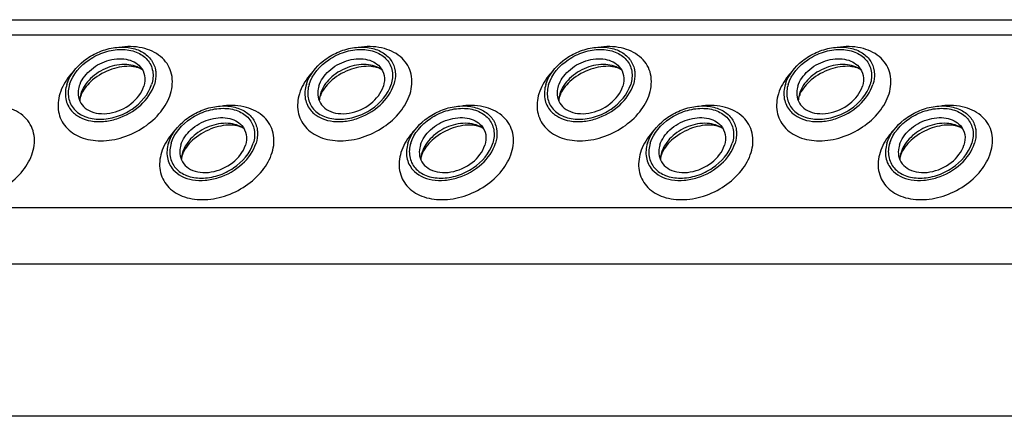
# Model space of a CAD drawing. Header units: millimetres. Extents: x 0 to 2100, y 0 to 2970.
# Tile 22 of 28: x 1474 to 1524, y 1159 to 1179. Entities that reach past the tile are written whole.
import ezdxf

# ---------------------------------------------------------------- set-up
doc = ezdxf.new("R2010")
doc.units = ezdxf.units.MM
doc.header["$LTSCALE"] = 193.6
doc.layers.get('0').update_dxf_attribs({"linetype": 'CONTINUOUS'})

msp = doc.modelspace()

# ---------------------------------------------------------------- linework, layer by layer
at = {"color": 7, "linetype": 'CONTINUOUS'}
for p, q in [((1382.741, 1178.894), (1627.461, 1178.894)), ((1586.698, 1159.096), (1421.902, 1159.096))]:
    msp.add_line(p, q, dxfattribs=at)
at = {"color": 9, "linetype": 'CONTINUOUS'}
for p, q in [((1382.131, 1178.138), (1627.227, 1178.138)), ((1387.499, 1169.521), (1615.089, 1169.521)), ((1388.878, 1166.711), (1616.468, 1166.711))]:
    msp.add_line(p, q, dxfattribs=at)
at = {"color": 7, "linetype": 'CONTINUOUS'}
for centre, radius, start, end in [((1478.693, 1174.797), 1.361, 162.7878, 168.4706), ((1490.658, 1174.797), 1.361, 162.7878, 168.4706), ((1502.623, 1174.797), 1.361, 162.7878, 168.4706), ((1514.588, 1174.797), 1.361, 162.7878, 168.4706), ((1478.628, 1174.812), 1.294, 168.5133, 169.2517), ((1490.593, 1174.812), 1.294, 168.5133, 169.2517), ((1502.558, 1174.812), 1.294, 168.5133, 169.2517), ((1514.523, 1174.812), 1.294, 168.5133, 169.2517), ((1483.768, 1171.86), 1.361, 162.7878, 168.4706), ((1495.733, 1171.86), 1.361, 162.7878, 168.4706), ((1507.698, 1171.86), 1.361, 162.7878, 168.4706), ((1519.663, 1171.86), 1.361, 162.7878, 168.4706), ((1483.703, 1171.874), 1.294, 168.5133, 169.2517), ((1495.668, 1171.874), 1.294, 168.5133, 169.2517), ((1507.633, 1171.874), 1.294, 168.5133, 169.2517), ((1519.597, 1171.874), 1.294, 168.5133, 169.2517)]:
    msp.add_arc(centre, radius, start, end, dxfattribs=at)
at = {"color": 9, "linetype": 'CONTINUOUS'}
for points, knots in [([(1481.871, 1175.2), (1481.967, 1175.511), (1482.008, 1176.018), (1481.777, 1176.617), (1481.374, 1177.13), (1480.561, 1177.543), (1479.828, 1177.571), (1479.448, 1177.528)], [0, 0, 0, 0, 0.240665, 0.354769, 0.469832, 0.716834, 1, 1, 1, 1]), ([(1493.836, 1175.2), (1493.932, 1175.511), (1493.973, 1176.018), (1493.742, 1176.617), (1493.339, 1177.13), (1492.526, 1177.543), (1491.793, 1177.571), (1491.413, 1177.528)], [0, 0, 0, 0, 0.240665, 0.354769, 0.469832, 0.716834, 1, 1, 1, 1]), ([(1505.801, 1175.2), (1505.897, 1175.511), (1505.938, 1176.018), (1505.707, 1176.617), (1505.304, 1177.13), (1504.491, 1177.543), (1503.758, 1177.571), (1503.378, 1177.528)], [0, 0, 0, 0, 0.240665, 0.354769, 0.469832, 0.716834, 1, 1, 1, 1]), ([(1517.766, 1175.2), (1517.862, 1175.511), (1517.903, 1176.018), (1517.672, 1176.617), (1517.268, 1177.13), (1516.456, 1177.543), (1515.722, 1177.571), (1515.343, 1177.528)], [0, 0, 0, 0, 0.240665, 0.354769, 0.469832, 0.716834, 1, 1, 1, 1]), ([(1477.064, 1176.361), (1476.98, 1176.274), (1476.677, 1175.932), (1476.444, 1175.522), (1476.345, 1175.2)], [0, 0, 0, 0, 0.264813, 1, 1, 1, 1]), ([(1489.029, 1176.361), (1488.944, 1176.274), (1488.642, 1175.932), (1488.409, 1175.522), (1488.31, 1175.2)], [0, 0, 0, 0, 0.264813, 1, 1, 1, 1]), ([(1500.994, 1176.361), (1500.909, 1176.274), (1500.607, 1175.932), (1500.374, 1175.522), (1500.275, 1175.2)], [0, 0, 0, 0, 0.264813, 1, 1, 1, 1]), ([(1512.959, 1176.361), (1512.874, 1176.274), (1512.571, 1175.932), (1512.339, 1175.522), (1512.239, 1175.2)], [0, 0, 0, 0, 0.264813, 1, 1, 1, 1]), ([(1476.345, 1175.2), (1476.256, 1174.913), (1476.192, 1174.307), (1476.591, 1173.469), (1477.396, 1172.949), (1478.42, 1172.792), (1479.525, 1172.982), (1480.567, 1173.486), (1481.405, 1174.234), (1481.77, 1174.874), (1481.871, 1175.2)], [0, 0, 0, 0, 0.111157, 0.215255, 0.325888, 0.451362, 0.590271, 0.734546, 0.873873, 1, 1, 1, 1]), ([(1488.31, 1175.2), (1488.221, 1174.913), (1488.157, 1174.307), (1488.556, 1173.469), (1489.361, 1172.949), (1490.385, 1172.792), (1491.49, 1172.982), (1492.532, 1173.486), (1493.369, 1174.234), (1493.735, 1174.874), (1493.836, 1175.2)], [0, 0, 0, 0, 0.111157, 0.215255, 0.325888, 0.451362, 0.590271, 0.734546, 0.873873, 1, 1, 1, 1]), ([(1500.275, 1175.2), (1500.186, 1174.913), (1500.122, 1174.307), (1500.521, 1173.469), (1501.326, 1172.949), (1502.35, 1172.792), (1503.455, 1172.982), (1504.497, 1173.486), (1505.334, 1174.234), (1505.7, 1174.874), (1505.801, 1175.2)], [0, 0, 0, 0, 0.111157, 0.215255, 0.325888, 0.451362, 0.590271, 0.734546, 0.873873, 1, 1, 1, 1]), ([(1512.239, 1175.2), (1512.151, 1174.913), (1512.087, 1174.307), (1512.486, 1173.469), (1513.29, 1172.949), (1514.315, 1172.792), (1515.42, 1172.982), (1516.462, 1173.486), (1517.299, 1174.234), (1517.665, 1174.874), (1517.766, 1175.2)], [0, 0, 0, 0, 0.111157, 0.215255, 0.325888, 0.451362, 0.590271, 0.734546, 0.873873, 1, 1, 1, 1]), ([(1474.981, 1172.263), (1475.077, 1172.573), (1475.118, 1173.08), (1474.887, 1173.68), (1474.483, 1174.193), (1473.671, 1174.606), (1472.937, 1174.634), (1472.558, 1174.59)], [0, 0, 0, 0, 0.240665, 0.354769, 0.469832, 0.716834, 1, 1, 1, 1]), ([(1486.946, 1172.263), (1487.042, 1172.573), (1487.083, 1173.08), (1486.851, 1173.68), (1486.448, 1174.193), (1485.636, 1174.606), (1484.902, 1174.634), (1484.522, 1174.59)], [0, 0, 0, 0, 0.240665, 0.354769, 0.469832, 0.716834, 1, 1, 1, 1]), ([(1498.911, 1172.263), (1499.007, 1172.573), (1499.048, 1173.08), (1498.816, 1173.68), (1498.413, 1174.193), (1497.601, 1174.606), (1496.867, 1174.634), (1496.487, 1174.59)], [0, 0, 0, 0, 0.240665, 0.354769, 0.469832, 0.716834, 1, 1, 1, 1]), ([(1510.876, 1172.263), (1510.972, 1172.573), (1511.013, 1173.08), (1510.781, 1173.68), (1510.378, 1174.193), (1509.566, 1174.606), (1508.832, 1174.634), (1508.452, 1174.59)], [0, 0, 0, 0, 0.240665, 0.354769, 0.469832, 0.716834, 1, 1, 1, 1]), ([(1522.841, 1172.263), (1522.937, 1172.573), (1522.978, 1173.08), (1522.746, 1173.68), (1522.343, 1174.193), (1521.531, 1174.606), (1520.797, 1174.634), (1520.417, 1174.59)], [0, 0, 0, 0, 0.240665, 0.354769, 0.469832, 0.716834, 1, 1, 1, 1]), ([(1482.139, 1173.424), (1482.054, 1173.337), (1481.751, 1172.994), (1481.519, 1172.584), (1481.419, 1172.263)], [0, 0, 0, 0, 0.264813, 1, 1, 1, 1]), ([(1494.104, 1173.424), (1494.019, 1173.337), (1493.716, 1172.994), (1493.484, 1172.584), (1493.384, 1172.263)], [0, 0, 0, 0, 0.264813, 1, 1, 1, 1]), ([(1506.069, 1173.424), (1505.984, 1173.337), (1505.681, 1172.994), (1505.449, 1172.584), (1505.349, 1172.263)], [0, 0, 0, 0, 0.264813, 1, 1, 1, 1]), ([(1518.034, 1173.424), (1517.949, 1173.337), (1517.646, 1172.994), (1517.414, 1172.584), (1517.314, 1172.263)], [0, 0, 0, 0, 0.264813, 1, 1, 1, 1]), ([(1469.454, 1172.263), (1469.366, 1171.975), (1469.302, 1171.369), (1469.701, 1170.532), (1470.505, 1170.011), (1471.53, 1169.855), (1472.635, 1170.044), (1473.677, 1170.549), (1474.514, 1171.296), (1474.88, 1171.937), (1474.981, 1172.263)], [0, 0, 0, 0, 0.111157, 0.215255, 0.325888, 0.451362, 0.590271, 0.734546, 0.873873, 1, 1, 1, 1]), ([(1481.419, 1172.263), (1481.331, 1171.975), (1481.267, 1171.369), (1481.666, 1170.532), (1482.47, 1170.011), (1483.495, 1169.855), (1484.6, 1170.044), (1485.642, 1170.549), (1486.479, 1171.296), (1486.845, 1171.937), (1486.946, 1172.263)], [0, 0, 0, 0, 0.111157, 0.215255, 0.325888, 0.451362, 0.590271, 0.734546, 0.873873, 1, 1, 1, 1]), ([(1493.384, 1172.263), (1493.296, 1171.975), (1493.231, 1171.369), (1493.631, 1170.532), (1494.435, 1170.011), (1495.46, 1169.855), (1496.565, 1170.044), (1497.607, 1170.549), (1498.444, 1171.296), (1498.81, 1171.937), (1498.911, 1172.263)], [0, 0, 0, 0, 0.111157, 0.215255, 0.325888, 0.451362, 0.590271, 0.734546, 0.873873, 1, 1, 1, 1]), ([(1505.349, 1172.263), (1505.261, 1171.975), (1505.196, 1171.369), (1505.596, 1170.532), (1506.4, 1170.011), (1507.425, 1169.855), (1508.53, 1170.044), (1509.572, 1170.549), (1510.409, 1171.296), (1510.775, 1171.937), (1510.876, 1172.263)], [0, 0, 0, 0, 0.111157, 0.215255, 0.325888, 0.451362, 0.590271, 0.734546, 0.873873, 1, 1, 1, 1]), ([(1517.314, 1172.263), (1517.225, 1171.975), (1517.161, 1171.369), (1517.56, 1170.532), (1518.365, 1170.011), (1519.39, 1169.855), (1520.495, 1170.044), (1521.537, 1170.549), (1522.374, 1171.296), (1522.74, 1171.937), (1522.841, 1172.263)], [0, 0, 0, 0, 0.111157, 0.215255, 0.325888, 0.451362, 0.590271, 0.734546, 0.873873, 1, 1, 1, 1])]:
    msp.add_open_spline(points, degree=3, knots=knots, dxfattribs=at)
at = {"color": 7, "linetype": 'CONTINUOUS'}
for points, knots in [([(1476.692, 1175.666), (1476.835, 1176.129), (1477.343, 1176.763), (1478.221, 1177.285), (1478.981, 1177.52), (1479.732, 1177.549), (1480.4, 1177.365), (1480.907, 1176.969), (1481.079, 1176.59), (1481.116, 1176.4)], [0, 0, 0, 0, 0.256023, 0.397887, 0.538537, 0.670709, 0.789982, 0.897281, 1, 1, 1, 1]), ([(1476.83, 1175.666), (1476.985, 1176.168), (1477.58, 1176.837), (1478.445, 1177.251), (1479.001, 1177.386), (1479.531, 1177.431), (1480.149, 1177.336), (1480.746, 1176.95), (1481.042, 1176.329), (1480.994, 1175.879), (1480.928, 1175.666)], [0, 0, 0, 0, 0.262644, 0.40739, 0.478548, 0.547163, 0.673046, 0.784041, 0.88848, 1, 1, 1, 1]), ([(1488.657, 1175.666), (1488.8, 1176.129), (1489.308, 1176.763), (1490.186, 1177.285), (1490.946, 1177.52), (1491.697, 1177.549), (1492.365, 1177.365), (1492.872, 1176.969), (1493.044, 1176.59), (1493.081, 1176.4)], [0, 0, 0, 0, 0.256023, 0.397887, 0.538537, 0.670709, 0.789982, 0.897281, 1, 1, 1, 1]), ([(1488.795, 1175.666), (1488.95, 1176.168), (1489.544, 1176.837), (1490.41, 1177.251), (1490.966, 1177.386), (1491.496, 1177.431), (1492.114, 1177.336), (1492.711, 1176.95), (1493.007, 1176.329), (1492.959, 1175.879), (1492.893, 1175.666)], [0, 0, 0, 0, 0.262644, 0.40739, 0.478548, 0.547163, 0.673046, 0.784041, 0.88848, 1, 1, 1, 1]), ([(1500.621, 1175.666), (1500.765, 1176.129), (1501.273, 1176.763), (1502.151, 1177.285), (1502.91, 1177.52), (1503.662, 1177.549), (1504.33, 1177.365), (1504.837, 1176.969), (1505.009, 1176.59), (1505.046, 1176.4)], [0, 0, 0, 0, 0.256023, 0.397887, 0.538537, 0.670709, 0.789982, 0.897281, 1, 1, 1, 1]), ([(1500.76, 1175.666), (1500.915, 1176.168), (1501.509, 1176.837), (1502.375, 1177.251), (1502.931, 1177.386), (1503.461, 1177.431), (1504.079, 1177.336), (1504.676, 1176.95), (1504.972, 1176.329), (1504.924, 1175.879), (1504.858, 1175.666)], [0, 0, 0, 0, 0.262644, 0.40739, 0.478548, 0.547163, 0.673046, 0.784041, 0.88848, 1, 1, 1, 1]), ([(1512.586, 1175.666), (1512.729, 1176.129), (1513.238, 1176.763), (1514.116, 1177.285), (1514.875, 1177.52), (1515.626, 1177.549), (1516.295, 1177.365), (1516.802, 1176.969), (1516.974, 1176.59), (1517.011, 1176.4)], [0, 0, 0, 0, 0.256023, 0.397887, 0.538537, 0.670709, 0.789982, 0.897281, 1, 1, 1, 1]), ([(1512.725, 1175.666), (1512.88, 1176.168), (1513.474, 1176.837), (1514.34, 1177.251), (1514.896, 1177.386), (1515.426, 1177.431), (1516.044, 1177.336), (1516.641, 1176.95), (1516.937, 1176.329), (1516.889, 1175.879), (1516.823, 1175.666)], [0, 0, 0, 0, 0.262644, 0.40739, 0.478548, 0.547163, 0.673046, 0.784041, 0.88848, 1, 1, 1, 1]), ([(1477.313, 1175.573), (1477.403, 1175.864), (1477.798, 1176.411), (1478.52, 1176.819), (1479.169, 1176.955), (1479.637, 1176.942), (1480.05, 1176.813), (1480.273, 1176.646), (1480.358, 1176.549)], [0, 0, 0, 0, 0.246509, 0.519762, 0.654244, 0.780195, 0.89511, 1, 1, 1, 1]), ([(1480.471, 1176.387), (1480.249, 1176.553), (1479.633, 1176.731), (1478.856, 1176.581), (1478.264, 1176.284), (1477.761, 1175.892), (1477.482, 1175.487), (1477.393, 1175.2)], [0, 0, 0, 0, 0.224625, 0.486047, 0.622957, 0.757186, 1, 1, 1, 1]), ([(1480.471, 1176.387), (1480.412, 1176.431), (1480.236, 1176.514), (1479.718, 1176.61), (1478.887, 1176.469), (1478.002, 1175.98), (1477.545, 1175.458), (1477.423, 1175.186)], [0, 0, 0, 0, 0.06197, 0.161076, 0.439025, 0.749133, 1, 1, 1, 1]), ([(1489.278, 1175.573), (1489.368, 1175.864), (1489.763, 1176.411), (1490.485, 1176.819), (1491.134, 1176.955), (1491.602, 1176.942), (1492.015, 1176.813), (1492.238, 1176.646), (1492.323, 1176.549)], [0, 0, 0, 0, 0.246509, 0.519762, 0.654244, 0.780195, 0.89511, 1, 1, 1, 1]), ([(1492.436, 1176.387), (1492.214, 1176.553), (1491.598, 1176.731), (1490.821, 1176.581), (1490.229, 1176.284), (1489.726, 1175.892), (1489.447, 1175.487), (1489.358, 1175.2)], [0, 0, 0, 0, 0.224625, 0.486047, 0.622957, 0.757186, 1, 1, 1, 1]), ([(1492.436, 1176.387), (1492.377, 1176.431), (1492.201, 1176.514), (1491.683, 1176.61), (1490.852, 1176.469), (1489.967, 1175.98), (1489.51, 1175.458), (1489.388, 1175.186)], [0, 0, 0, 0, 0.06197, 0.161076, 0.439025, 0.749133, 1, 1, 1, 1]), ([(1501.243, 1175.573), (1501.333, 1175.864), (1501.728, 1176.411), (1502.45, 1176.819), (1503.099, 1176.955), (1503.567, 1176.942), (1503.98, 1176.813), (1504.203, 1176.646), (1504.288, 1176.549)], [0, 0, 0, 0, 0.246509, 0.519762, 0.654244, 0.780195, 0.89511, 1, 1, 1, 1]), ([(1504.401, 1176.387), (1504.178, 1176.553), (1503.563, 1176.731), (1502.786, 1176.581), (1502.194, 1176.284), (1501.691, 1175.892), (1501.412, 1175.487), (1501.323, 1175.2)], [0, 0, 0, 0, 0.224625, 0.486047, 0.622957, 0.757186, 1, 1, 1, 1]), ([(1504.401, 1176.387), (1504.342, 1176.431), (1504.166, 1176.514), (1503.648, 1176.61), (1502.817, 1176.469), (1501.932, 1175.98), (1501.475, 1175.458), (1501.352, 1175.186)], [0, 0, 0, 0, 0.06197, 0.161076, 0.439025, 0.749133, 1, 1, 1, 1]), ([(1513.208, 1175.573), (1513.298, 1175.864), (1513.693, 1176.411), (1514.415, 1176.819), (1515.064, 1176.955), (1515.532, 1176.942), (1515.945, 1176.813), (1516.168, 1176.646), (1516.253, 1176.549)], [0, 0, 0, 0, 0.246509, 0.519762, 0.654244, 0.780195, 0.89511, 1, 1, 1, 1]), ([(1516.366, 1176.387), (1516.143, 1176.553), (1515.528, 1176.731), (1514.751, 1176.581), (1514.159, 1176.284), (1513.656, 1175.892), (1513.377, 1175.487), (1513.288, 1175.2)], [0, 0, 0, 0, 0.224625, 0.486047, 0.622957, 0.757186, 1, 1, 1, 1]), ([(1516.366, 1176.387), (1516.307, 1176.431), (1516.131, 1176.514), (1515.613, 1176.61), (1514.781, 1176.469), (1513.897, 1175.98), (1513.44, 1175.458), (1513.317, 1175.186)], [0, 0, 0, 0, 0.06197, 0.161076, 0.439025, 0.749133, 1, 1, 1, 1]), ([(1480.358, 1176.549), (1480.468, 1176.425), (1480.626, 1176.098), (1480.589, 1175.742), (1480.537, 1175.573)], [0, 0, 0, 0, 0.48372, 1, 1, 1, 1]), ([(1481.116, 1176.4), (1481.128, 1176.341), (1481.158, 1176.096), (1481.122, 1175.845), (1481.067, 1175.666)], [0, 0, 0, 0, 0.240827, 1, 1, 1, 1]), ([(1492.323, 1176.549), (1492.433, 1176.425), (1492.591, 1176.098), (1492.554, 1175.742), (1492.502, 1175.573)], [0, 0, 0, 0, 0.48372, 1, 1, 1, 1]), ([(1493.081, 1176.4), (1493.092, 1176.341), (1493.123, 1176.096), (1493.087, 1175.845), (1493.032, 1175.666)], [0, 0, 0, 0, 0.240827, 1, 1, 1, 1]), ([(1504.288, 1176.549), (1504.398, 1176.425), (1504.556, 1176.098), (1504.519, 1175.742), (1504.467, 1175.573)], [0, 0, 0, 0, 0.48372, 1, 1, 1, 1]), ([(1505.046, 1176.4), (1505.057, 1176.341), (1505.088, 1176.096), (1505.052, 1175.845), (1504.996, 1175.666)], [0, 0, 0, 0, 0.240827, 1, 1, 1, 1]), ([(1516.253, 1176.549), (1516.363, 1176.425), (1516.521, 1176.098), (1516.484, 1175.742), (1516.432, 1175.573)], [0, 0, 0, 0, 0.48372, 1, 1, 1, 1]), ([(1517.011, 1176.4), (1517.022, 1176.341), (1517.053, 1176.096), (1517.017, 1175.845), (1516.961, 1175.666)], [0, 0, 0, 0, 0.240827, 1, 1, 1, 1]), ([(1476.692, 1175.666), (1476.621, 1175.438), (1476.57, 1174.956), (1476.783, 1174.514), (1476.93, 1174.346)], [0, 0, 0, 0, 0.516327, 1, 1, 1, 1]), ([(1476.83, 1175.666), (1476.764, 1175.453), (1476.716, 1175.004), (1477.012, 1174.383), (1477.609, 1173.997), (1478.227, 1173.902), (1478.757, 1173.947), (1479.313, 1174.082), (1480.179, 1174.496), (1480.773, 1175.165), (1480.928, 1175.666)], [0, 0, 0, 0, 0.11152, 0.215959, 0.326954, 0.452837, 0.521452, 0.59261, 0.737356, 1, 1, 1, 1]), ([(1476.93, 1174.346), (1477.046, 1174.213), (1477.348, 1173.986), (1477.909, 1173.81), (1478.544, 1173.791), (1479.426, 1173.975), (1480.407, 1174.528), (1480.945, 1175.272), (1481.067, 1175.666)], [0, 0, 0, 0, 0.104844, 0.2197, 0.345614, 0.480094, 0.753415, 1, 1, 1, 1]), ([(1488.657, 1175.666), (1488.586, 1175.438), (1488.535, 1174.956), (1488.748, 1174.514), (1488.895, 1174.346)], [0, 0, 0, 0, 0.516327, 1, 1, 1, 1]), ([(1488.795, 1175.666), (1488.729, 1175.453), (1488.681, 1175.004), (1488.977, 1174.383), (1489.574, 1173.997), (1490.192, 1173.902), (1490.722, 1173.947), (1491.278, 1174.082), (1492.144, 1174.496), (1492.738, 1175.165), (1492.893, 1175.666)], [0, 0, 0, 0, 0.11152, 0.215959, 0.326954, 0.452837, 0.521452, 0.59261, 0.737356, 1, 1, 1, 1]), ([(1488.895, 1174.346), (1489.011, 1174.213), (1489.313, 1173.986), (1489.874, 1173.81), (1490.509, 1173.791), (1491.391, 1173.975), (1492.372, 1174.528), (1492.91, 1175.272), (1493.032, 1175.666)], [0, 0, 0, 0, 0.104844, 0.2197, 0.345614, 0.480094, 0.753415, 1, 1, 1, 1]), ([(1500.621, 1175.666), (1500.551, 1175.438), (1500.5, 1174.956), (1500.713, 1174.514), (1500.86, 1174.346)], [0, 0, 0, 0, 0.516327, 1, 1, 1, 1]), ([(1500.76, 1175.666), (1500.694, 1175.453), (1500.646, 1175.004), (1500.942, 1174.383), (1501.539, 1173.997), (1502.157, 1173.902), (1502.687, 1173.947), (1503.243, 1174.082), (1504.109, 1174.496), (1504.703, 1175.165), (1504.858, 1175.666)], [0, 0, 0, 0, 0.11152, 0.215959, 0.326954, 0.452837, 0.521452, 0.59261, 0.737356, 1, 1, 1, 1]), ([(1500.86, 1174.346), (1500.976, 1174.213), (1501.278, 1173.986), (1501.839, 1173.81), (1502.474, 1173.791), (1503.356, 1173.975), (1504.337, 1174.528), (1504.875, 1175.272), (1504.996, 1175.666)], [0, 0, 0, 0, 0.104844, 0.2197, 0.345614, 0.480094, 0.753415, 1, 1, 1, 1]), ([(1512.586, 1175.666), (1512.516, 1175.438), (1512.465, 1174.956), (1512.678, 1174.514), (1512.825, 1174.346)], [0, 0, 0, 0, 0.516327, 1, 1, 1, 1]), ([(1512.725, 1175.666), (1512.659, 1175.453), (1512.611, 1175.004), (1512.907, 1174.383), (1513.504, 1173.997), (1514.122, 1173.902), (1514.652, 1173.947), (1515.208, 1174.082), (1516.073, 1174.496), (1516.668, 1175.165), (1516.823, 1175.666)], [0, 0, 0, 0, 0.11152, 0.215959, 0.326954, 0.452837, 0.521452, 0.59261, 0.737356, 1, 1, 1, 1]), ([(1512.825, 1174.346), (1512.941, 1174.213), (1513.243, 1173.986), (1513.804, 1173.81), (1514.439, 1173.791), (1515.321, 1173.975), (1516.302, 1174.528), (1516.839, 1175.272), (1516.961, 1175.666)], [0, 0, 0, 0, 0.104844, 0.2197, 0.345614, 0.480094, 0.753415, 1, 1, 1, 1]), ([(1477.313, 1175.573), (1477.299, 1175.528), (1477.255, 1175.353), (1477.251, 1175.167), (1477.276, 1175.036)], [0, 0, 0, 0, 0.262254, 1, 1, 1, 1]), ([(1477.276, 1175.036), (1477.303, 1174.895), (1477.428, 1174.616), (1477.802, 1174.323), (1478.294, 1174.186), (1479.045, 1174.216), (1479.931, 1174.607), (1480.431, 1175.232), (1480.537, 1175.573)], [0, 0, 0, 0, 0.102966, 0.210459, 0.329939, 0.462371, 0.743357, 1, 1, 1, 1]), ([(1477.423, 1175.186), (1477.417, 1175.174), (1477.398, 1175.13), (1477.381, 1175.085), (1477.371, 1175.051)], [0, 0, 0, 0, 0.268631, 1, 1, 1, 1]), ([(1489.278, 1175.573), (1489.264, 1175.528), (1489.22, 1175.353), (1489.216, 1175.167), (1489.241, 1175.036)], [0, 0, 0, 0, 0.262254, 1, 1, 1, 1]), ([(1489.241, 1175.036), (1489.268, 1174.895), (1489.393, 1174.616), (1489.767, 1174.323), (1490.259, 1174.186), (1491.01, 1174.216), (1491.895, 1174.607), (1492.396, 1175.232), (1492.502, 1175.573)], [0, 0, 0, 0, 0.102966, 0.210459, 0.329939, 0.462371, 0.743357, 1, 1, 1, 1]), ([(1489.388, 1175.186), (1489.382, 1175.174), (1489.363, 1175.13), (1489.346, 1175.085), (1489.336, 1175.051)], [0, 0, 0, 0, 0.268631, 1, 1, 1, 1]), ([(1501.243, 1175.573), (1501.229, 1175.528), (1501.185, 1175.353), (1501.181, 1175.167), (1501.206, 1175.036)], [0, 0, 0, 0, 0.262254, 1, 1, 1, 1]), ([(1501.206, 1175.036), (1501.233, 1174.895), (1501.358, 1174.616), (1501.732, 1174.323), (1502.224, 1174.186), (1502.975, 1174.216), (1503.86, 1174.607), (1504.361, 1175.232), (1504.467, 1175.573)], [0, 0, 0, 0, 0.102966, 0.210459, 0.329939, 0.462371, 0.743357, 1, 1, 1, 1]), ([(1501.352, 1175.186), (1501.347, 1175.174), (1501.328, 1175.13), (1501.311, 1175.085), (1501.301, 1175.051)], [0, 0, 0, 0, 0.268631, 1, 1, 1, 1]), ([(1513.208, 1175.573), (1513.194, 1175.528), (1513.15, 1175.353), (1513.146, 1175.167), (1513.171, 1175.036)], [0, 0, 0, 0, 0.262254, 1, 1, 1, 1]), ([(1513.171, 1175.036), (1513.198, 1174.895), (1513.323, 1174.616), (1513.697, 1174.323), (1514.189, 1174.186), (1514.94, 1174.216), (1515.825, 1174.607), (1516.326, 1175.232), (1516.432, 1175.573)], [0, 0, 0, 0, 0.102966, 0.210459, 0.329939, 0.462371, 0.743357, 1, 1, 1, 1]), ([(1513.317, 1175.186), (1513.312, 1175.174), (1513.293, 1175.13), (1513.276, 1175.085), (1513.266, 1175.051)], [0, 0, 0, 0, 0.268631, 1, 1, 1, 1]), ([(1477.371, 1175.051), (1477.365, 1175.031), (1477.347, 1174.965), (1477.336, 1174.896), (1477.335, 1174.848)], [0, 0, 0, 0, 0.304395, 1, 1, 1, 1]), ([(1489.336, 1175.051), (1489.33, 1175.031), (1489.312, 1174.965), (1489.301, 1174.896), (1489.3, 1174.848)], [0, 0, 0, 0, 0.304395, 1, 1, 1, 1]), ([(1501.301, 1175.051), (1501.295, 1175.031), (1501.276, 1174.965), (1501.266, 1174.896), (1501.265, 1174.848)], [0, 0, 0, 0, 0.304395, 1, 1, 1, 1]), ([(1513.266, 1175.051), (1513.26, 1175.031), (1513.241, 1174.965), (1513.231, 1174.896), (1513.23, 1174.848)], [0, 0, 0, 0, 0.304395, 1, 1, 1, 1]), ([(1481.766, 1172.729), (1481.909, 1173.192), (1482.418, 1173.825), (1483.296, 1174.348), (1484.055, 1174.582), (1484.806, 1174.611), (1485.474, 1174.427), (1485.982, 1174.032), (1486.154, 1173.653), (1486.191, 1173.462)], [0, 0, 0, 0, 0.256023, 0.397887, 0.538537, 0.670709, 0.789982, 0.897281, 1, 1, 1, 1]), ([(1481.904, 1172.729), (1482.059, 1173.231), (1482.654, 1173.899), (1483.52, 1174.314), (1484.076, 1174.448), (1484.606, 1174.493), (1485.224, 1174.399), (1485.82, 1174.013), (1486.117, 1173.392), (1486.069, 1172.942), (1486.003, 1172.729)], [0, 0, 0, 0, 0.262644, 0.40739, 0.478548, 0.547163, 0.673046, 0.784041, 0.88848, 1, 1, 1, 1]), ([(1493.731, 1172.729), (1493.874, 1173.192), (1494.383, 1173.825), (1495.261, 1174.348), (1496.02, 1174.582), (1496.771, 1174.611), (1497.439, 1174.427), (1497.947, 1174.032), (1498.119, 1173.653), (1498.156, 1173.462)], [0, 0, 0, 0, 0.256023, 0.397887, 0.538537, 0.670709, 0.789982, 0.897281, 1, 1, 1, 1]), ([(1493.869, 1172.729), (1494.024, 1173.231), (1494.619, 1173.899), (1495.485, 1174.314), (1496.041, 1174.448), (1496.571, 1174.493), (1497.189, 1174.399), (1497.785, 1174.013), (1498.081, 1173.392), (1498.034, 1172.942), (1497.968, 1172.729)], [0, 0, 0, 0, 0.262644, 0.40739, 0.478548, 0.547163, 0.673046, 0.784041, 0.88848, 1, 1, 1, 1]), ([(1505.696, 1172.729), (1505.839, 1173.192), (1506.348, 1173.825), (1507.226, 1174.348), (1507.985, 1174.582), (1508.736, 1174.611), (1509.404, 1174.427), (1509.912, 1174.032), (1510.083, 1173.653), (1510.121, 1173.462)], [0, 0, 0, 0, 0.256023, 0.397887, 0.538537, 0.670709, 0.789982, 0.897281, 1, 1, 1, 1]), ([(1505.834, 1172.729), (1505.989, 1173.231), (1506.584, 1173.899), (1507.45, 1174.314), (1508.006, 1174.448), (1508.536, 1174.493), (1509.154, 1174.399), (1509.75, 1174.013), (1510.046, 1173.392), (1509.999, 1172.942), (1509.933, 1172.729)], [0, 0, 0, 0, 0.262644, 0.40739, 0.478548, 0.547163, 0.673046, 0.784041, 0.88848, 1, 1, 1, 1]), ([(1517.661, 1172.729), (1517.804, 1173.192), (1518.313, 1173.825), (1519.191, 1174.348), (1519.95, 1174.582), (1520.701, 1174.611), (1521.369, 1174.427), (1521.877, 1174.032), (1522.048, 1173.653), (1522.086, 1173.462)], [0, 0, 0, 0, 0.256023, 0.397887, 0.538537, 0.670709, 0.789982, 0.897281, 1, 1, 1, 1]), ([(1517.799, 1172.729), (1517.954, 1173.231), (1518.549, 1173.899), (1519.415, 1174.314), (1519.97, 1174.448), (1520.501, 1174.493), (1521.119, 1174.399), (1521.715, 1174.013), (1522.011, 1173.392), (1521.964, 1172.942), (1521.898, 1172.729)], [0, 0, 0, 0, 0.262644, 0.40739, 0.478548, 0.547163, 0.673046, 0.784041, 0.88848, 1, 1, 1, 1]), ([(1482.388, 1172.636), (1482.477, 1172.926), (1482.873, 1173.474), (1483.595, 1173.881), (1484.244, 1174.017), (1484.711, 1174.004), (1485.125, 1173.875), (1485.347, 1173.709), (1485.433, 1173.612)], [0, 0, 0, 0, 0.246509, 0.519762, 0.654244, 0.780195, 0.89511, 1, 1, 1, 1]), ([(1485.546, 1173.449), (1485.323, 1173.616), (1484.708, 1173.793), (1483.931, 1173.644), (1483.339, 1173.346), (1482.836, 1172.954), (1482.557, 1172.55), (1482.468, 1172.263)], [0, 0, 0, 0, 0.224625, 0.486047, 0.622957, 0.757186, 1, 1, 1, 1]), ([(1485.546, 1173.449), (1485.487, 1173.493), (1485.311, 1173.577), (1484.793, 1173.673), (1483.961, 1173.532), (1483.077, 1173.042), (1482.62, 1172.521), (1482.497, 1172.249)], [0, 0, 0, 0, 0.06197, 0.161076, 0.439025, 0.749133, 1, 1, 1, 1]), ([(1494.353, 1172.636), (1494.442, 1172.926), (1494.838, 1173.474), (1495.56, 1173.881), (1496.209, 1174.017), (1496.676, 1174.004), (1497.089, 1173.875), (1497.312, 1173.709), (1497.398, 1173.612)], [0, 0, 0, 0, 0.246509, 0.519762, 0.654244, 0.780195, 0.89511, 1, 1, 1, 1]), ([(1497.511, 1173.449), (1497.288, 1173.616), (1496.672, 1173.793), (1495.896, 1173.644), (1495.304, 1173.346), (1494.801, 1172.954), (1494.522, 1172.55), (1494.433, 1172.263)], [0, 0, 0, 0, 0.224625, 0.486047, 0.622957, 0.757186, 1, 1, 1, 1]), ([(1497.511, 1173.449), (1497.452, 1173.493), (1497.276, 1173.577), (1496.758, 1173.673), (1495.926, 1173.532), (1495.042, 1173.042), (1494.585, 1172.521), (1494.462, 1172.249)], [0, 0, 0, 0, 0.06197, 0.161076, 0.439025, 0.749133, 1, 1, 1, 1]), ([(1506.318, 1172.636), (1506.407, 1172.926), (1506.803, 1173.474), (1507.525, 1173.881), (1508.173, 1174.017), (1508.641, 1174.004), (1509.054, 1173.875), (1509.277, 1173.709), (1509.363, 1173.612)], [0, 0, 0, 0, 0.246509, 0.519762, 0.654244, 0.780195, 0.89511, 1, 1, 1, 1]), ([(1509.476, 1173.449), (1509.253, 1173.616), (1508.637, 1173.793), (1507.861, 1173.644), (1507.268, 1173.346), (1506.766, 1172.954), (1506.487, 1172.55), (1506.398, 1172.263)], [0, 0, 0, 0, 0.224625, 0.486047, 0.622957, 0.757186, 1, 1, 1, 1]), ([(1509.476, 1173.449), (1509.417, 1173.493), (1509.241, 1173.577), (1508.723, 1173.673), (1507.891, 1173.532), (1507.006, 1173.042), (1506.55, 1172.521), (1506.427, 1172.249)], [0, 0, 0, 0, 0.06197, 0.161076, 0.439025, 0.749133, 1, 1, 1, 1]), ([(1518.283, 1172.636), (1518.372, 1172.926), (1518.768, 1173.474), (1519.49, 1173.881), (1520.138, 1174.017), (1520.606, 1174.004), (1521.019, 1173.875), (1521.242, 1173.709), (1521.328, 1173.612)], [0, 0, 0, 0, 0.246509, 0.519762, 0.654244, 0.780195, 0.89511, 1, 1, 1, 1]), ([(1521.441, 1173.449), (1521.218, 1173.616), (1520.602, 1173.793), (1519.826, 1173.644), (1519.233, 1173.346), (1518.731, 1172.954), (1518.452, 1172.55), (1518.363, 1172.263)], [0, 0, 0, 0, 0.224625, 0.486047, 0.622957, 0.757186, 1, 1, 1, 1]), ([(1521.441, 1173.449), (1521.382, 1173.493), (1521.206, 1173.577), (1520.688, 1173.673), (1519.856, 1173.532), (1518.971, 1173.042), (1518.515, 1172.521), (1518.392, 1172.249)], [0, 0, 0, 0, 0.06197, 0.161076, 0.439025, 0.749133, 1, 1, 1, 1]), ([(1485.433, 1173.612), (1485.543, 1173.487), (1485.701, 1173.161), (1485.664, 1172.805), (1485.611, 1172.636)], [0, 0, 0, 0, 0.48372, 1, 1, 1, 1]), ([(1486.191, 1173.462), (1486.202, 1173.404), (1486.233, 1173.159), (1486.197, 1172.908), (1486.141, 1172.729)], [0, 0, 0, 0, 0.240827, 1, 1, 1, 1]), ([(1497.398, 1173.612), (1497.508, 1173.487), (1497.666, 1173.161), (1497.629, 1172.805), (1497.576, 1172.636)], [0, 0, 0, 0, 0.48372, 1, 1, 1, 1]), ([(1498.156, 1173.462), (1498.167, 1173.404), (1498.198, 1173.159), (1498.161, 1172.908), (1498.106, 1172.729)], [0, 0, 0, 0, 0.240827, 1, 1, 1, 1]), ([(1509.363, 1173.612), (1509.473, 1173.487), (1509.631, 1173.161), (1509.593, 1172.805), (1509.541, 1172.636)], [0, 0, 0, 0, 0.48372, 1, 1, 1, 1]), ([(1510.121, 1173.462), (1510.132, 1173.404), (1510.163, 1173.159), (1510.126, 1172.908), (1510.071, 1172.729)], [0, 0, 0, 0, 0.240827, 1, 1, 1, 1]), ([(1521.328, 1173.612), (1521.438, 1173.487), (1521.596, 1173.161), (1521.558, 1172.805), (1521.506, 1172.636)], [0, 0, 0, 0, 0.48372, 1, 1, 1, 1]), ([(1522.086, 1173.462), (1522.097, 1173.404), (1522.128, 1173.159), (1522.091, 1172.908), (1522.036, 1172.729)], [0, 0, 0, 0, 0.240827, 1, 1, 1, 1]), ([(1481.766, 1172.729), (1481.696, 1172.5), (1481.645, 1172.019), (1481.858, 1171.576), (1482.005, 1171.408)], [0, 0, 0, 0, 0.516327, 1, 1, 1, 1]), ([(1481.904, 1172.729), (1481.839, 1172.516), (1481.791, 1172.066), (1482.087, 1171.445), (1482.684, 1171.059), (1483.301, 1170.965), (1483.832, 1171.01), (1484.388, 1171.144), (1485.253, 1171.559), (1485.848, 1172.227), (1486.003, 1172.729)], [0, 0, 0, 0, 0.11152, 0.215959, 0.326954, 0.452837, 0.521452, 0.59261, 0.737356, 1, 1, 1, 1]), ([(1482.005, 1171.408), (1482.121, 1171.276), (1482.423, 1171.048), (1482.983, 1170.872), (1483.619, 1170.853), (1484.501, 1171.037), (1485.482, 1171.59), (1486.019, 1172.334), (1486.141, 1172.729)], [0, 0, 0, 0, 0.104844, 0.2197, 0.345614, 0.480094, 0.753415, 1, 1, 1, 1]), ([(1493.731, 1172.729), (1493.661, 1172.5), (1493.61, 1172.019), (1493.822, 1171.576), (1493.97, 1171.408)], [0, 0, 0, 0, 0.516327, 1, 1, 1, 1]), ([(1493.869, 1172.729), (1493.804, 1172.516), (1493.756, 1172.066), (1494.052, 1171.445), (1494.649, 1171.059), (1495.266, 1170.965), (1495.797, 1171.01), (1496.352, 1171.144), (1497.218, 1171.559), (1497.813, 1172.227), (1497.968, 1172.729)], [0, 0, 0, 0, 0.11152, 0.215959, 0.326954, 0.452837, 0.521452, 0.59261, 0.737356, 1, 1, 1, 1]), ([(1493.97, 1171.408), (1494.086, 1171.276), (1494.388, 1171.048), (1494.948, 1170.872), (1495.584, 1170.853), (1496.465, 1171.037), (1497.447, 1171.59), (1497.984, 1172.334), (1498.106, 1172.729)], [0, 0, 0, 0, 0.104844, 0.2197, 0.345614, 0.480094, 0.753415, 1, 1, 1, 1]), ([(1505.696, 1172.729), (1505.626, 1172.5), (1505.575, 1172.019), (1505.787, 1171.576), (1505.935, 1171.408)], [0, 0, 0, 0, 0.516327, 1, 1, 1, 1]), ([(1505.834, 1172.729), (1505.768, 1172.516), (1505.721, 1172.066), (1506.017, 1171.445), (1506.614, 1171.059), (1507.231, 1170.965), (1507.762, 1171.01), (1508.317, 1171.144), (1509.183, 1171.559), (1509.778, 1172.227), (1509.933, 1172.729)], [0, 0, 0, 0, 0.11152, 0.215959, 0.326954, 0.452837, 0.521452, 0.59261, 0.737356, 1, 1, 1, 1]), ([(1505.935, 1171.408), (1506.051, 1171.276), (1506.353, 1171.048), (1506.913, 1170.872), (1507.549, 1170.853), (1508.43, 1171.037), (1509.412, 1171.59), (1509.949, 1172.334), (1510.071, 1172.729)], [0, 0, 0, 0, 0.104844, 0.2197, 0.345614, 0.480094, 0.753415, 1, 1, 1, 1]), ([(1517.661, 1172.729), (1517.59, 1172.5), (1517.54, 1172.019), (1517.752, 1171.576), (1517.9, 1171.408)], [0, 0, 0, 0, 0.516327, 1, 1, 1, 1]), ([(1517.799, 1172.729), (1517.733, 1172.516), (1517.686, 1172.066), (1517.982, 1171.445), (1518.579, 1171.059), (1519.196, 1170.965), (1519.727, 1171.01), (1520.282, 1171.144), (1521.148, 1171.559), (1521.743, 1172.227), (1521.898, 1172.729)], [0, 0, 0, 0, 0.11152, 0.215959, 0.326954, 0.452837, 0.521452, 0.59261, 0.737356, 1, 1, 1, 1]), ([(1517.9, 1171.408), (1518.016, 1171.276), (1518.318, 1171.048), (1518.878, 1170.872), (1519.514, 1170.853), (1520.395, 1171.037), (1521.377, 1171.59), (1521.914, 1172.334), (1522.036, 1172.729)], [0, 0, 0, 0, 0.104844, 0.2197, 0.345614, 0.480094, 0.753415, 1, 1, 1, 1]), ([(1482.388, 1172.636), (1482.374, 1172.59), (1482.33, 1172.416), (1482.326, 1172.23), (1482.351, 1172.099)], [0, 0, 0, 0, 0.262254, 1, 1, 1, 1]), ([(1482.351, 1172.099), (1482.378, 1171.958), (1482.503, 1171.678), (1482.876, 1171.386), (1483.369, 1171.249), (1484.12, 1171.278), (1485.005, 1171.67), (1485.506, 1172.294), (1485.611, 1172.636)], [0, 0, 0, 0, 0.102966, 0.210459, 0.329939, 0.462371, 0.743357, 1, 1, 1, 1]), ([(1482.497, 1172.249), (1482.492, 1172.237), (1482.473, 1172.193), (1482.456, 1172.147), (1482.446, 1172.114)], [0, 0, 0, 0, 0.268631, 1, 1, 1, 1]), ([(1494.353, 1172.636), (1494.339, 1172.59), (1494.294, 1172.416), (1494.29, 1172.23), (1494.315, 1172.099)], [0, 0, 0, 0, 0.262254, 1, 1, 1, 1]), ([(1494.315, 1172.099), (1494.342, 1171.958), (1494.468, 1171.678), (1494.841, 1171.386), (1495.334, 1171.249), (1496.084, 1171.278), (1496.97, 1171.67), (1497.471, 1172.294), (1497.576, 1172.636)], [0, 0, 0, 0, 0.102966, 0.210459, 0.329939, 0.462371, 0.743357, 1, 1, 1, 1]), ([(1494.462, 1172.249), (1494.457, 1172.237), (1494.438, 1172.193), (1494.421, 1172.147), (1494.411, 1172.114)], [0, 0, 0, 0, 0.268631, 1, 1, 1, 1]), ([(1506.318, 1172.636), (1506.304, 1172.59), (1506.259, 1172.416), (1506.255, 1172.23), (1506.28, 1172.099)], [0, 0, 0, 0, 0.262254, 1, 1, 1, 1]), ([(1506.28, 1172.099), (1506.307, 1171.958), (1506.433, 1171.678), (1506.806, 1171.386), (1507.299, 1171.249), (1508.049, 1171.278), (1508.935, 1171.67), (1509.436, 1172.294), (1509.541, 1172.636)], [0, 0, 0, 0, 0.102966, 0.210459, 0.329939, 0.462371, 0.743357, 1, 1, 1, 1]), ([(1506.427, 1172.249), (1506.422, 1172.237), (1506.403, 1172.193), (1506.386, 1172.147), (1506.376, 1172.114)], [0, 0, 0, 0, 0.268631, 1, 1, 1, 1]), ([(1518.283, 1172.636), (1518.269, 1172.59), (1518.224, 1172.416), (1518.22, 1172.23), (1518.245, 1172.099)], [0, 0, 0, 0, 0.262254, 1, 1, 1, 1]), ([(1518.245, 1172.099), (1518.272, 1171.958), (1518.398, 1171.678), (1518.771, 1171.386), (1519.264, 1171.249), (1520.014, 1171.278), (1520.9, 1171.67), (1521.401, 1172.294), (1521.506, 1172.636)], [0, 0, 0, 0, 0.102966, 0.210459, 0.329939, 0.462371, 0.743357, 1, 1, 1, 1]), ([(1518.392, 1172.249), (1518.387, 1172.237), (1518.368, 1172.193), (1518.351, 1172.147), (1518.341, 1172.114)], [0, 0, 0, 0, 0.268631, 1, 1, 1, 1]), ([(1482.446, 1172.114), (1482.44, 1172.094), (1482.421, 1172.027), (1482.411, 1171.958), (1482.41, 1171.91)], [0, 0, 0, 0, 0.304395, 1, 1, 1, 1]), ([(1494.411, 1172.114), (1494.404, 1172.094), (1494.386, 1172.027), (1494.376, 1171.958), (1494.375, 1171.91)], [0, 0, 0, 0, 0.304395, 1, 1, 1, 1]), ([(1506.376, 1172.114), (1506.369, 1172.094), (1506.351, 1172.027), (1506.341, 1171.958), (1506.34, 1171.91)], [0, 0, 0, 0, 0.304395, 1, 1, 1, 1]), ([(1518.341, 1172.114), (1518.334, 1172.094), (1518.316, 1172.027), (1518.306, 1171.958), (1518.305, 1171.91)], [0, 0, 0, 0, 0.304395, 1, 1, 1, 1])]:
    msp.add_open_spline(points, degree=3, knots=knots, dxfattribs=at)
for points in [[(1477.357, 1175.053), (1477.344, 1174.986), (1477.336, 1174.917), (1477.335, 1174.848)], [(1489.322, 1175.053), (1489.309, 1174.986), (1489.301, 1174.917), (1489.3, 1174.848)], [(1501.286, 1175.053), (1501.274, 1174.986), (1501.266, 1174.917), (1501.265, 1174.848)], [(1513.251, 1175.053), (1513.239, 1174.986), (1513.231, 1174.917), (1513.23, 1174.848)], [(1482.431, 1172.116), (1482.418, 1172.048), (1482.411, 1171.979), (1482.41, 1171.91)], [(1494.396, 1172.116), (1494.383, 1172.048), (1494.376, 1171.979), (1494.375, 1171.91)], [(1506.361, 1172.116), (1506.348, 1172.048), (1506.341, 1171.979), (1506.34, 1171.91)], [(1518.326, 1172.116), (1518.313, 1172.048), (1518.306, 1171.979), (1518.305, 1171.91)]]:
    msp.add_open_spline(points, degree=3, dxfattribs=at)

doc.saveas('drawing.dxf')
